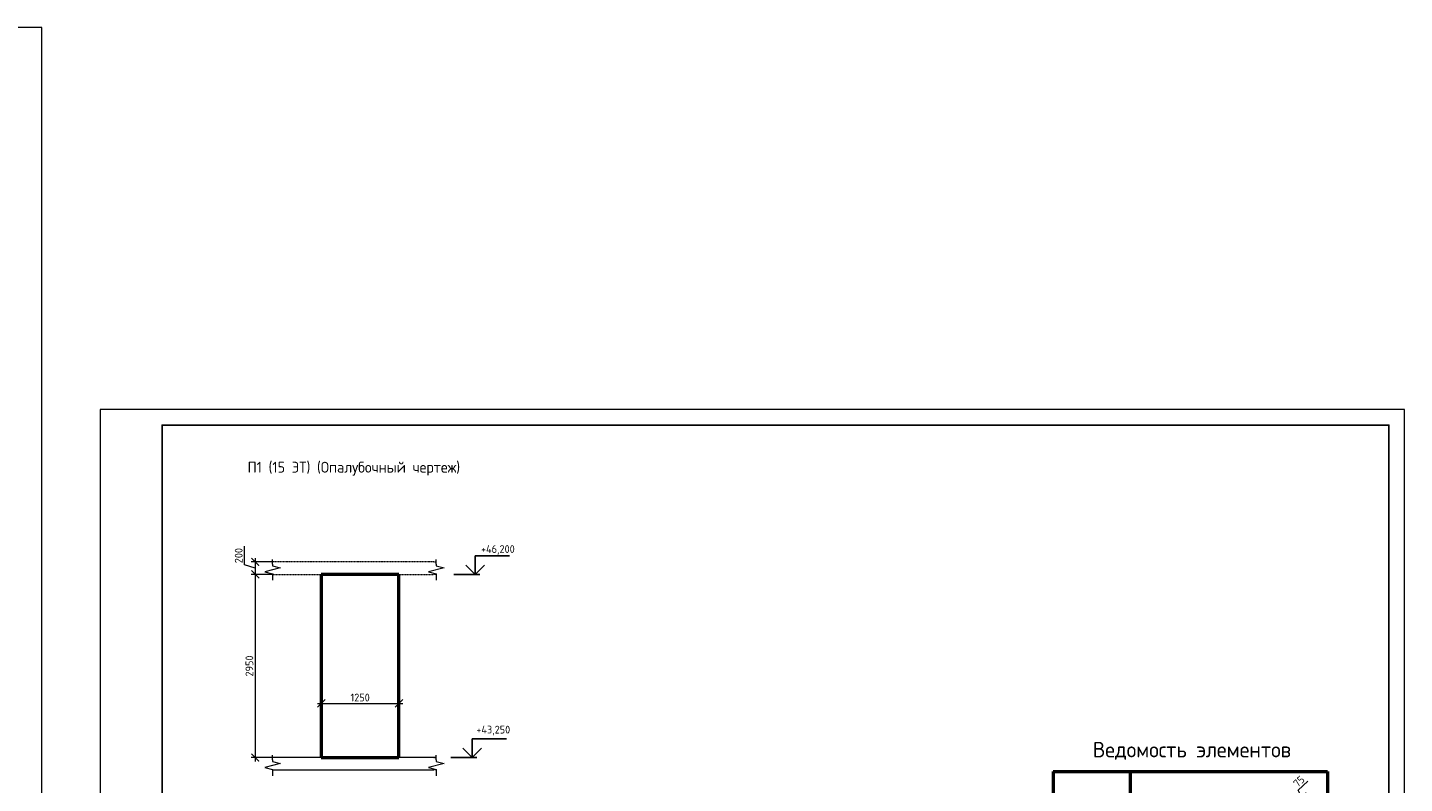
# Model space of a CAD drawing. Header units: millimetres. Extents: x 263826 to 1585445, y -423071 to 70137.
# Tile 54 of 256: x 495460 to 539794, y -379308 to -354966. Entities that reach past the tile are written whole.
import ezdxf
from ezdxf.enums import TextEntityAlignment as Align

# ---------------------------------------------------------------- set-up
doc = ezdxf.new("R2010")
doc.units = ezdxf.units.MM
doc.linetypes.add('01 Штриховая _4 мм_', pattern=[6, 3.5, -2.5])
for name, color, linetype, lineweight in [('AF_Perekritie', 90, 'Continuous', 18), ('AF_Stena', 90, 'Continuous', 18), ('KR_Fundament', 253, 'Continuous', 18), ('Выноски', 20, 'Continuous', 20), ('РАЗМЕРЫ', 1, 'Continuous', 9), ('Текст', 7, 'Continuous', 25), ('ТОНКИЕ', 7, 'Continuous', 9)]:
    doc.layers.add(name, color=color, linetype=linetype, lineweight=lineweight)
doc.layers.add('ТОЛСТЫЕ_ОСНОВНЫЕ', color=6, linetype='Continuous')
doc.styles.add('GOST-2.304_Type-B', font='GOST_Common.ttf')
doc.styles.add('style1', font='GOST_Common.ttf', dxfattribs={"height": 500})
doc.dimstyles.new('мой 25', dxfattribs={"dimscale": 100, "dimtxt": 2.5, "dimasz": 2.5, "dimexe": 1.25, "dimexo": 0.625, "dimtad": 1, "dimdec": 0, "dimlfac": 0.5, "dimtxsty": 'GOST-2.304_Type-B', "dimblk": 'ARCHTICK', "dimcen": 2.5, "dimdle": 1.25, "dimaunit": 1, "dimadec": 1, "dimazin": 2, "dimtfac": 1, "dimtdec": 0, "dimtmove": 1, "dimatfit": 3, "dimfxl": 6, "dimfxlon": 1, "dimtfill": 1, "dimlwd": -1, "dimlwe": -1, "dimarcsym": 0})

# ---------------------------------------------------------------- blocks, each defined once
blk = doc.blocks.new('*T1550')
at = {"layer": 'Выноски', "color": 0, "linetype": 'ByBlock', "lineweight": 50, "transparency": 16777216}
for p, q in [((0, 0), (8834, 0)), ((0, 0), (0, -4943)), ((2484, 0), (2484, -4943)), ((8834, 0), (8834, -4943)), ((0, -2606), (8834, -2606)), ((0, -4943), (8834, -4943))]:
    blk.add_line(p, q, dxfattribs=at)
at = {"layer": 'Выноски', "color": 0, "transparency": 16777216, "char_height": 250, "width": 2183.67, "attachment_point": 5, "style": 'GOST-2.304_Type-B'}
for s, insert in [('2', (1242, -1303)), ('3', (1242, -3774))]:
    blk.add_mtext(s, dxfattribs=dict(at, insert=insert))
blk = doc.blocks.new('_ArchTick')
at = {"color": 0, "linetype": 'ByBlock', "const_width": 0.15}
blk.add_lwpolyline([(-0.5, -0.5), (0.5, 0.5)], dxfattribs=at)
blk = doc.blocks.new('*D1549')
at = {"layer": 'DEFPOINTS', "color": 0, "transparency": 16777216}
for p in [(504920, -374931), (507420, -374931), (507420, -376729)]:
    blk.add_point(p, dxfattribs=at)
at = {"layer": 'РАЗМЕРЫ', "color": 0, "linetype": 'Continuous', "transparency": 16777216}
for p, q in [((504920, -376129), (504920, -376854)), ((507420, -376129), (507420, -376854)), ((504795, -376729), (507545, -376729))]:
    blk.add_line(p, q, dxfattribs=at)
at = {"layer": 'РАЗМЕРЫ', "color": 0, "transparency": 16777216, "xscale": 250, "yscale": 250, "zscale": 250, "rotation": 180}
blk.add_blockref('_ArchTick', (504920, -376729), dxfattribs=at)
at = {"layer": 'РАЗМЕРЫ', "color": 0, "transparency": 16777216, "xscale": 250, "yscale": 250, "zscale": 250}
blk.add_blockref('_ArchTick', (507420, -376729), dxfattribs=at)
at = {"layer": 'РАЗМЕРЫ', "color": 0, "lineweight": 0, "transparency": 16777216, "insert": (506170, -376542), "char_height": 250, "attachment_point": 5, "style": 'GOST-2.304_Type-B', "bg_fill": 3, "box_fill_scale": 1.1, "bg_fill_color": 256, "bg_fill_true_color": 13158600, "bg_fill_transparency": 0}
blk.add_mtext('1250', dxfattribs=at)
blk = doc.blocks.new('*D1562')
at = {"layer": 'DEFPOINTS', "color": 0, "transparency": 16777216}
for p in [(503710, -372175), (502791, -372575), (503710, -372575)]:
    blk.add_point(p, dxfattribs=at)
at = {"layer": 'РАЗМЕРЫ', "color": 0, "linetype": 'Continuous', "transparency": 16777216}
for p, q in [((502447, -372271), (502447, -371671)), ((502791, -372375), (502447, -372271)), ((503391, -372175), (502666, -372175)), ((502791, -372050), (502791, -372700)), ((503391, -372575), (502666, -372575))]:
    blk.add_line(p, q, dxfattribs=at)
at = {"layer": 'РАЗМЕРЫ', "color": 0, "transparency": 16777216, "xscale": 250, "yscale": 250, "zscale": 250}
for p, rotation in [((502791, -372175), 90), ((502791, -372575), 270)]:
    blk.add_blockref('_ArchTick', p, dxfattribs=dict(at, rotation=rotation))
at = {"layer": 'РАЗМЕРЫ', "color": 0, "lineweight": 0, "transparency": 16777216, "insert": (502259, -371971), "char_height": 250, "attachment_point": 5, "rotation": 90, "style": 'GOST-2.304_Type-B', "bg_fill": 3, "box_fill_scale": 1.1, "bg_fill_color": 256, "bg_fill_true_color": 13158600, "bg_fill_transparency": 0}
blk.add_mtext('200', dxfattribs=at)
blk = doc.blocks.new('*D1563')
at = {"layer": 'DEFPOINTS', "color": 0, "transparency": 16777216}
for p in [(503710, -372575), (502791, -378475), (504268, -378475)]:
    blk.add_point(p, dxfattribs=at)
at = {"layer": 'РАЗМЕРЫ', "color": 0, "linetype": 'Continuous', "transparency": 16777216}
for p, q in [((503391, -372575), (502666, -372575)), ((502791, -372450), (502791, -378600)), ((503391, -378475), (502666, -378475))]:
    blk.add_line(p, q, dxfattribs=at)
at = {"layer": 'РАЗМЕРЫ', "color": 0, "transparency": 16777216, "xscale": 250, "yscale": 250, "zscale": 250}
for p, rotation in [((502791, -372575), 90), ((502791, -378475), 270)]:
    blk.add_blockref('_ArchTick', p, dxfattribs=dict(at, rotation=rotation))
at = {"layer": 'РАЗМЕРЫ', "color": 0, "lineweight": 0, "transparency": 16777216, "insert": (502603, -375525), "char_height": 250, "attachment_point": 5, "rotation": 90, "style": 'GOST-2.304_Type-B', "bg_fill": 3, "box_fill_scale": 1.1, "bg_fill_color": 256, "bg_fill_true_color": 13158600, "bg_fill_transparency": 0}
blk.add_mtext('2950', dxfattribs=at)
blk = doc.blocks.new('*U46')
at = {"layer": 'ТОЛСТЫЕ_ОСНОВНЫЕ'}
for p, q in [((8, 5), (8, 90)), ((8, 90), (20, 90)), ((13, 5), (13, 90)), ((8, 65), (20, 65)), ((8, 30), (20, 30)), ((20, 5), (8, 5))]:
    blk.add_line(p, q, dxfattribs=at)
at = {"layer": 'ТОЛСТЫЕ_ОСНОВНЫЕ', "color": 6}
blk.add_lwpolyline([(20, 5), (415, 5), (415, 292), (20, 292)], close=True, dxfattribs=at)
at = {"layer": 'ТОНКИЕ'}
blk.add_lwpolyline([(0, 0), (420, 0), (420, 297), (0, 297)], close=True, dxfattribs=at)
at = {"layer": 'Текст', "style": 'style1'}
for s, p in [('Подпись и дата', (10.5, 47.5)), ('Инв.№ подл.', (10.5, 17.5))]:
    blk.add_text(s, height=3, rotation=90, dxfattribs=at).set_placement(p, align=Align.MIDDLE)
blk.add_text('Формат А3', height=2.5, dxfattribs=at).set_placement((375.57, 1.2))
blk = doc.blocks.new('*U69')
at = {"layer": 'ТОНКИЕ'}
blk.add_lwpolyline([(0, 0), (594, 0), (594, 420), (0, 420)], close=True, dxfattribs=at)
blk = doc.blocks.new('*D1713')
at = {"layer": 'DEFPOINTS', "color": 0, "lineweight": 0, "transparency": 16777216}
for p in [(536612, -379772), (536660, -380127), (536812, -379982)]:
    blk.add_point(p, dxfattribs=at)
at = {"layer": 'РАЗМЕРЫ', "color": 0, "linetype": 'Continuous', "transparency": 16777216}
for p, q in [((536374, -379524), (536681, -379232)), ((536369, -380002), (536702, -379686)), ((536536, -379844), (536374, -379524)), ((536617, -380081), (536374, -379825)), ((536769, -379937), (536526, -379681))]:
    blk.add_line(p, q, dxfattribs=at)
at = {"layer": 'РАЗМЕРЫ', "color": 0, "transparency": 16777216, "xscale": 250, "yscale": 250, "zscale": 250, "rotation": 223.5387359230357}
blk.add_blockref('_ArchTick', (536460, -379916), dxfattribs=at)
at = {"layer": 'РАЗМЕРЫ', "color": 0, "transparency": 16777216, "insert": (536398, -379242), "char_height": 250, "attachment_point": 5, "rotation": 43.5387, "style": 'GOST-2.304_Type-B', "bg_fill": 3, "box_fill_scale": 1.1, "bg_fill_color": 256, "bg_fill_true_color": 13158600, "bg_fill_transparency": 0}
blk.add_mtext('75', dxfattribs=at)
at = {"layer": 'РАЗМЕРЫ', "color": 0, "transparency": 16777216, "xscale": 250, "yscale": 250, "zscale": 250, "rotation": 43.53873592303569}
blk.add_blockref('_ArchTick', (536612, -379772), dxfattribs=at)

msp = doc.modelspace()

# ---------------------------------------------------------------- linework, layer by layer
at = {"elevation": 3100}
for points in [[(510175.65804, -372274.54556), (509875.65804, -372574.54556), (509575.65804, -372274.54556)], [(509875.65804, -371974.54556), (510980.93279, -371974.54556)], [(509875.65804, -372574.54556), (509875.65804, -371974.54556)], [(509191.09128, -372574.54556), (510025.65804, -372574.54556)], [(509778.90878, -377874.54556), (510884.18353, -377874.54556)], [(509778.90878, -378474.54556), (509778.90878, -377874.54556)], [(509094.34202, -378474.54556), (509928.90878, -378474.54556)], [(510078.90878, -378174.54556), (509778.90878, -378474.54556), (509478.90878, -378174.54556)]]:
    msp.add_lwpolyline(points, dxfattribs=at)
at = {"layer": 'AF_Perekritie', "linetype": '01 Штриховая _4 мм_', "lineweight": 9}
for p, q in [((508539.89057, -372174.54556, 3100), (503349.06161, -372174.54556, 3100)), ((508539.98979, -372174.54556, 3100), (508621.34616, -372174.54556, 3100)), ((503349.06161, -372574.54556, 3100), (508539.89057, -372574.54556, 3100)), ((508621.34616, -372574.54556, 3100), (508539.98979, -372574.54556, 3100)), ((508539.98979, -378474.54556, 3100), (508621.34616, -378474.54556, 3100)), ((508621.34616, -378874.54556, 3100), (508539.98979, -378874.54556, 3100))]:
    msp.add_line(p, q, dxfattribs=at)
at = {"layer": 'AF_Stena', "lineweight": 50}
for p, q in [((507419.84068, -372574.54556, 3100), (504919.84068, -372574.54556, 3100)), ((504919.84068, -372574.54556, 3100), (504919.84068, -378474.54556, 3100)), ((507419.84068, -378474.54556, 3100), (507419.84068, -372574.54556, 3100)), ((504919.84068, -378474.54556, 3100), (507419.84068, -378474.54556, 3100))]:
    msp.add_line(p, q, dxfattribs=at)
at = {"layer": 'AF_Stena', "lineweight": 20, "elevation": 3100}
for points in [[(503599.06161, -372367.04576), (503099.06161, -372492.04576)], [(503349.06161, -372249.54556), (503349.06161, -372099.54556)], [(503349.06161, -372249.54556), (503349.06161, -372304.54576)], [(503349.06161, -372304.54576), (503599.06161, -372367.04576)], [(508871.34616, -372367.04576), (508371.34616, -372492.04576)], [(508621.34616, -372249.54556), (508621.34616, -372099.54556)], [(508621.34616, -372249.54556), (508621.34616, -372304.54576)], [(508621.34616, -372304.54576), (508871.34616, -372367.04576)], [(503099.06161, -372492.04576), (503349.06161, -372554.54576)], [(503349.06161, -372554.54576), (503349.06161, -372609.54596)], [(503349.06161, -372609.54596), (503349.06161, -372759.54596)], [(508371.34616, -372492.04576), (508621.34616, -372554.54576)], [(508621.34616, -372554.54576), (508621.34616, -372609.54596)], [(508621.34616, -372609.54596), (508621.34616, -372759.54596)], [(508621.34616, -378549.54556), (508621.34616, -378399.54556)], [(508621.34616, -378549.54556), (508621.34616, -378604.54576)], [(503349.06161, -378854.54576), (503349.06161, -378909.54596)], [(503349.06161, -378909.54596), (503349.06161, -379059.54596)], [(508871.34616, -378667.04576), (508371.34616, -378792.04576)], [(508371.34616, -378792.04576), (508621.34616, -378854.54576)], [(508621.34616, -378604.54576), (508871.34616, -378667.04576)], [(508621.34616, -378854.54576), (508621.34616, -378909.54596)], [(508621.34616, -378909.54596), (508621.34616, -379059.54596)]]:
    msp.add_lwpolyline(points, dxfattribs=at)
at = {"layer": 'KR_Fundament', "lineweight": 9}
for p, q in [((508621.34616, -378474.54556, 3100), (503349.06161, -378474.54556, 3100)), ((503349.06161, -378874.54556, 3100), (508539.89057, -378874.54556, 3100))]:
    msp.add_line(p, q, dxfattribs=at)

# ---------------------------------------------------------------- block references
at = {"xscale": 100, "yscale": 100, "zscale": 100}
msp.add_blockref('*U69', (436520.8066, -396966.12651, 3100), dxfattribs=at)
msp.add_blockref('*T1550', (528482.47502, -378918.11025, 3100))

# ---------------------------------------------------------------- texts
at = {"style": 'GOST-2.304_Type-B'}
for s, p in [('+46,200', (510061.57651, -371884.54556, 3100)), ('+43,250', (509910.54288, -377699.66203, 3100))]:
    msp.add_text(s, height=249.999994, dxfattribs=at).set_placement(p)
at = {"layer": 'РАЗМЕРЫ', "attachment_point": 5, "style": 'GOST-2.304_Type-B'}
for s, width, gutter_width, insert, char_height in [('П1 (15 ЭТ) (Опалубочный чертеж)', 9816.0881275, 625, (505966.76612, -369171.83566, 3100), 350), ('{\\C0;Ведомость элементов}', 15225.2271462, 15, (532950.74661, -378258.23452, 3100), 500)]:
    msp.add_mtext_dynamic_manual_height_columns(s, width=width, gutter_width=gutter_width, heights=[0], dxfattribs=dict(at, insert=insert, char_height=char_height))

# ---------------------------------------------------------------- next in the draw order: dimensions: what is measured, and where the dimension line sits
at = {"layer": 'РАЗМЕРЫ', "color": 146, "lineweight": 0}
dim = msp.add_linear_dim(base=(502790.56421, -372574.54556, 3100), p1=(503709.53155, -372174.54556, 3100), p2=(503709.53155, -372574.54556, 3100), angle=90, dimstyle='мой 25', dxfattribs=at)
dim.commit()
dim.dimension.update_dxf_attribs({"geometry": '*D1562', "text_midpoint": (502259.31421, -372208.92056, 3100)})
at = {"layer": 'РАЗМЕРЫ', "color": 146, "lineweight": 0, "true_color": 0x006272}
dim = msp.add_linear_dim(base=(507419.84068, -376729.31706, 3100), p1=(504919.84068, -374931.25381, 3100), p2=(507419.84068, -374931.25381, 3100), dimstyle='мой 25', dxfattribs=at)
dim.commit()
dim.dimension.update_dxf_attribs({"geometry": '*D1549', "text_midpoint": (506169.84068, -376541.81706, 3100)})

# ---------------------------------------------------------------- next in the draw order: dimensions: what is measured, and where the dimension line sits
at = {"layer": 'РАЗМЕРЫ', "color": 146, "lineweight": 0}
dim = msp.add_linear_dim(base=(502790.56421, -378474.54556, 3100), p1=(503709.53155, -372574.54556, 3100), p2=(504268.20474, -378474.54556, 3100), angle=90, dimstyle='мой 25', dxfattribs=at)
dim.commit()
dim.dimension.update_dxf_attribs({"geometry": '*D1563', "text_midpoint": (502603.06421, -375524.54556, 3100)})

# ---------------------------------------------------------------- next in the draw order: linework, layer by layer
at = {"layer": 'AF_Stena', "lineweight": 20, "elevation": 3100}
for points in [[(503349.06161, -378549.54556), (503349.06161, -378399.54556)], [(503349.06161, -378549.54556), (503349.06161, -378604.54576)], [(503599.06161, -378667.04576), (503099.06161, -378792.04576)], [(503099.06161, -378792.04576), (503349.06161, -378854.54576)], [(503349.06161, -378604.54576), (503599.06161, -378667.04576)]]:
    msp.add_lwpolyline(points, dxfattribs=at)
at = {"layer": 'KR_Fundament', "lineweight": 9}
msp.add_line((508539.89057, -378474.54556, 3100), (503349.06161, -378474.54556, 3100), dxfattribs=at)

# ---------------------------------------------------------------- next in the draw order: block references
at = {"xscale": 100, "yscale": 100, "zscale": 100}
msp.add_blockref('*U46', (497793.54168, -396966.12651, 3100), dxfattribs=at)

# ---------------------------------------------------------------- next in the draw order: dimensions: what is measured, and where the dimension line sits
at = {"layer": 'РАЗМЕРЫ', "color": 146, "true_color": 0x006272}
dim = msp.add_aligned_dim(p1=(536660.0267, -380126.5032), p2=(536811.65705, -379982.41642), distance=290.31811, text='75', dimstyle='мой 25', override={"dimlfac": 0.25}, dxfattribs=at)
dim.commit()
dim.dimension.update_dxf_attribs({"geometry": '*D1713', "text_midpoint": (536289.97196, -379344.80791)})

doc.saveas('drawing.dxf')
